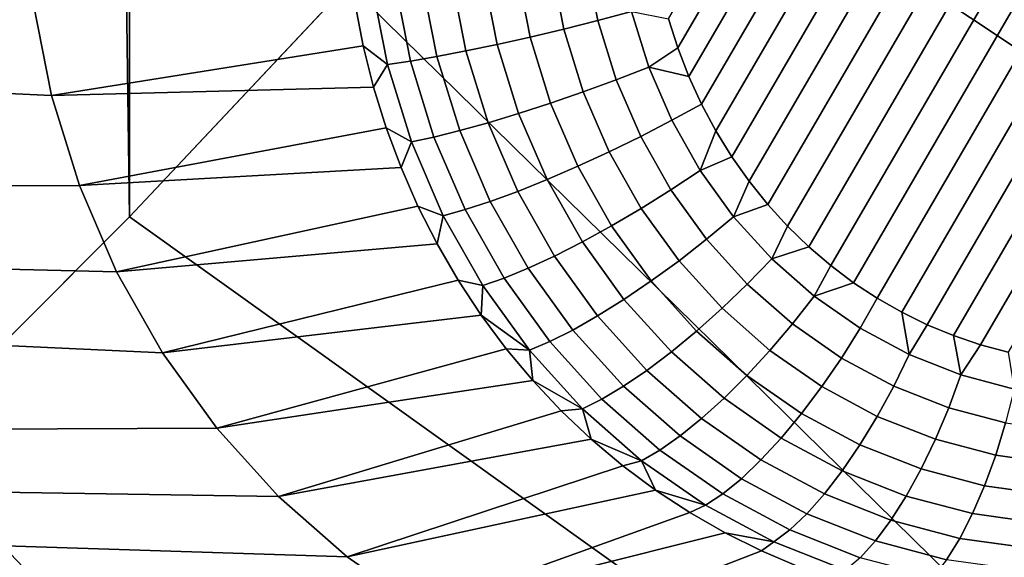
# Model space of a CAD drawing. Header units: metres. Extents: x -22 to 239, y -22 to 22.
# Tile 213 of 256: x 215.529 to 216.703, y -9.913 to -9.272. Entities that reach past the tile are written whole.
import ezdxf

# ---------------------------------------------------------------- set-up
doc = ezdxf.new("R2010")
doc.units = ezdxf.units.M
doc.layers.add('solid_10_151_033_XXX', color=7, linetype='CONTINUOUS')

msp = doc.modelspace()

# ---------------------------------------------------------------- linework, layer by layer
at = {"layer": 'solid_10_151_033_XXX'}
for points in [[(215.659378, -9.506945, 230.251785), (215.659378, 9.506945, 230.251785), (215.390793, 9.776317, 230.154037)], [(215.390793, -9.776317, 230.154037), (215.659378, -9.506945, 230.251785), (215.390793, 9.776317, 230.154037)], [(215.659378, -9.506945, 230.251785), (215.920288, -9.229296, 230.346756), (215.659378, 9.506945, 230.251785)], [(218.764389, -9.653443, 229.253571), (219.26416, -8.963725, 229.435471), (216.883301, -8.04014, 230.697266), (216.65509, -8.348662, 230.614197)], [(218.764389, -9.653443, 229.253571), (216.65509, -8.348662, 230.614197), (216.418396, -8.649867, 230.528046)], [(216.769485, -8.523055, 184.683365), (216.313354, -9.305576, 184.517334), (216.302231, -9.270844, 184.51329), (216.73526, -8.5279, 184.670898)], [(216.804001, -8.52052, 184.695923), (216.326523, -9.339543, 184.522125), (216.313354, -9.305576, 184.517334), (216.769485, -8.523055, 184.683365)], [(216.838562, -8.520318, 184.708496), (216.341705, -9.372617, 184.527664), (216.326523, -9.339543, 184.522125), (216.804001, -8.52052, 184.695923)], [(216.873016, -8.522436, 184.721039), (216.358826, -9.404573, 184.53389), (216.341705, -9.372617, 184.527664), (216.838562, -8.520318, 184.708496)], [(216.907227, -8.526859, 184.73349), (216.377777, -9.435269, 184.540787), (216.358826, -9.404573, 184.53389), (216.873016, -8.522436, 184.721039)], [(216.940948, -8.533536, 184.745758), (216.398483, -9.464577, 184.548325), (216.377777, -9.435269, 184.540787), (216.907227, -8.526859, 184.73349)], [(216.974045, -8.542397, 184.757812), (216.420776, -9.49232, 184.556442), (216.398483, -9.464577, 184.548325), (216.940948, -8.533536, 184.745758)], [(217.006378, -8.553379, 184.769577), (216.444534, -9.518387, 184.565079), (216.420776, -9.49232, 184.556442), (216.974045, -8.542397, 184.757812)], [(217.037766, -8.566374, 184.781006), (216.469635, -9.542693, 184.574219), (216.444534, -9.518387, 184.565079), (217.006378, -8.553379, 184.769577)], [(217.068085, -8.581247, 184.792038), (216.495911, -9.565128, 184.583786), (216.469635, -9.542693, 184.574219), (217.037766, -8.566374, 184.781006)], [(217.09726, -8.597949, 184.802658), (216.523178, -9.585631, 184.593704), (216.495911, -9.565128, 184.583786), (217.068085, -8.581247, 184.792038)], [(217.125443, -8.61649, 184.812912), (216.551361, -9.604173, 184.603958), (216.523178, -9.585631, 184.593704), (217.09726, -8.597949, 184.802658)], [(217.15271, -8.636993, 184.82283), (216.580536, -9.620874, 184.614578), (216.551361, -9.604173, 184.603958), (217.125443, -8.61649, 184.812912)], [(217.178986, -8.659429, 184.832397), (216.610855, -9.635748, 184.62561), (216.580536, -9.620874, 184.614578), (217.15271, -8.636993, 184.82283)], [(218.228439, -10.311656, 229.058487), (218.764389, -9.653443, 229.253571), (216.418396, -8.649867, 230.528046), (216.173325, -8.943561, 230.438858)], [(217.204086, -8.683735, 184.841537), (216.642242, -9.648743, 184.637039), (216.610855, -9.635748, 184.62561), (217.178986, -8.659429, 184.832397)], [(217.227844, -8.709803, 184.850189), (216.674576, -9.659725, 184.648819), (216.642242, -9.648743, 184.637039), (217.204086, -8.683735, 184.841537)], [(217.250137, -8.737545, 184.858292), (216.707672, -9.668586, 184.660858), (216.674576, -9.659725, 184.648819), (217.227844, -8.709803, 184.850189)], [(217.658005, -10.936286, 228.850876), (218.228439, -10.311656, 229.058487), (216.173325, -8.943561, 230.438858), (215.920288, -9.229296, 230.346756)], [(215.566437, -9.36221, 185.309662), (215.59967, -9.469678, 185.321762), (211.414505, -9.470624, 183.798477), (211.159836, -9.156853, 183.70578)], [(215.544724, -9.251457, 185.301758), (215.566437, -9.36221, 185.309662), (211.159836, -9.156853, 183.70578)], [(216.245026, -9.193819, 184.495529), (216.258423, -9.26214, 184.500397), (216.218246, -9.272749, 184.49501), (216.203979, -9.199928, 184.489807)], [(216.162491, -9.205798, 184.489914), (216.177612, -9.282942, 184.495422), (216.137314, -9.292521, 184.501663), (216.121384, -9.211313, 184.495865)], [(216.203979, -9.199928, 184.489807), (216.218246, -9.272749, 184.49501), (216.177612, -9.282942, 184.495422), (216.162491, -9.205798, 184.489914)], [(216.081467, -9.216368, 184.507507), (216.098114, -9.301296, 184.51358), (216.060806, -9.3091, 184.530945), (216.043503, -9.220861, 184.524658)], [(216.121384, -9.211313, 184.495865), (216.137314, -9.292521, 184.501663), (216.098114, -9.301296, 184.51358), (216.081467, -9.216368, 184.507507)], [(217.658005, -10.936286, 228.850876), (215.920288, -9.229296, 230.346756), (215.659378, -9.506945, 230.251785)], [(215.948486, -9.23017, 184.605133), (215.967133, -9.325266, 184.611923), (215.938187, -9.303169, 184.644608), (215.928497, -9.253243, 184.641083)], [(215.976349, -9.227831, 184.573944), (215.994659, -9.321203, 184.580612), (215.967133, -9.325266, 184.611923), (215.948486, -9.23017, 184.605133)], [(216.00824, -9.224708, 184.546936), (216.026093, -9.315779, 184.553436), (215.994659, -9.321203, 184.580612), (215.976349, -9.227831, 184.573944)], [(216.043503, -9.220861, 184.524658), (216.060806, -9.3091, 184.530945), (216.026093, -9.315779, 184.553436), (216.00824, -9.224708, 184.546936)], [(215.928497, -9.253243, 184.641083), (215.938187, -9.303169, 184.644608), (215.566437, -9.36221, 185.309662), (215.544724, -9.251457, 185.301758)], [(216.258423, -9.26214, 184.500397), (216.278915, -9.328436, 184.507858), (216.240097, -9.34341, 184.50296), (216.218246, -9.272749, 184.49501)], [(216.302231, -9.270844, 184.51329), (216.313354, -9.305576, 184.517334), (216.278915, -9.328436, 184.507858), (216.258423, -9.26214, 184.500397)], [(216.218246, -9.272749, 184.49501), (216.240097, -9.34341, 184.50296), (216.20076, -9.357799, 184.503845), (216.177612, -9.282942, 184.495422)], [(216.177612, -9.282942, 184.495422), (216.20076, -9.357799, 184.503845), (216.161682, -9.371319, 184.510529), (216.137314, -9.292521, 184.501663)], [(216.098114, -9.301296, 184.51358), (216.123596, -9.383707, 184.522842), (216.08728, -9.394723, 184.540588), (216.060806, -9.3091, 184.530945)], [(216.137314, -9.292521, 184.501663), (216.161682, -9.371319, 184.510529), (216.123596, -9.383707, 184.522842), (216.098114, -9.301296, 184.51358)], [(215.938187, -9.303169, 184.644608), (215.950577, -9.352411, 184.649109), (215.566437, -9.36221, 185.309662)], [(215.967133, -9.325266, 184.611923), (215.950577, -9.352411, 184.649109), (215.938187, -9.303169, 184.644608)], [(216.060806, -9.3091, 184.530945), (216.08728, -9.394723, 184.540588), (216.053421, -9.404151, 184.563385), (216.026093, -9.315779, 184.553436)], [(216.313354, -9.305576, 184.517334), (216.326523, -9.339543, 184.522125), (216.278915, -9.328436, 184.507858)], [(215.994659, -9.321203, 184.580612), (216.022675, -9.411806, 184.590805), (215.995667, -9.417542, 184.622299), (215.967133, -9.325266, 184.611923)], [(216.026093, -9.315779, 184.553436), (216.053421, -9.404151, 184.563385), (216.022675, -9.411806, 184.590805), (215.994659, -9.321203, 184.580612)], [(215.967133, -9.325266, 184.611923), (215.995667, -9.417542, 184.622299), (215.965652, -9.400803, 184.654602), (215.950577, -9.352411, 184.649109)], [(216.278915, -9.328436, 184.507858), (216.306274, -9.391871, 184.517822), (216.269257, -9.411025, 184.513565), (216.240097, -9.34341, 184.50296)], [(216.341705, -9.372617, 184.527664), (216.306274, -9.391871, 184.517822), (216.278915, -9.328436, 184.507858), (216.326523, -9.339543, 184.522125)], [(216.240097, -9.34341, 184.50296), (216.269257, -9.411025, 184.513565), (216.231644, -9.429427, 184.515091), (216.20076, -9.357799, 184.503845)], [(215.950577, -9.352411, 184.649109), (215.965652, -9.400803, 184.654602), (215.59967, -9.469678, 185.321762), (215.566437, -9.36221, 185.309662)], [(216.20076, -9.357799, 184.503845), (216.231644, -9.429427, 184.515091), (216.194183, -9.446719, 184.522354), (216.161682, -9.371319, 184.510529)], [(216.161682, -9.371319, 184.510529), (216.194183, -9.446719, 184.522354), (216.157593, -9.462564, 184.535217), (216.123596, -9.383707, 184.522842)], [(216.123596, -9.383707, 184.522842), (216.157593, -9.462564, 184.535217), (216.122589, -9.476653, 184.553436), (216.08728, -9.394723, 184.540588)], [(216.341705, -9.372617, 184.527664), (216.358826, -9.404573, 184.53389), (216.340118, -9.451651, 184.530136), (216.306274, -9.391871, 184.517822)], [(216.08728, -9.394723, 184.540588), (216.122589, -9.476653, 184.553436), (216.089874, -9.48871, 184.576645), (216.053421, -9.404151, 184.563385)], [(216.306274, -9.391871, 184.517822), (216.340118, -9.451651, 184.530136), (216.305328, -9.474741, 184.526703), (216.269257, -9.411025, 184.513565)], [(215.965652, -9.400803, 184.654602), (215.983337, -9.448179, 184.661041), (215.59967, -9.469678, 185.321762)], [(215.995667, -9.417542, 184.622299), (215.983337, -9.448179, 184.661041), (215.965652, -9.400803, 184.654602)], [(216.053421, -9.404151, 184.563385), (216.089874, -9.48871, 184.576645), (216.060043, -9.498503, 184.604401), (216.022675, -9.411806, 184.590805)], [(216.358826, -9.404573, 184.53389), (216.377777, -9.435269, 184.540787), (216.340118, -9.451651, 184.530136)], [(215.995667, -9.417542, 184.622299), (216.033722, -9.505837, 184.636154), (216.003586, -9.494382, 184.668411), (215.983337, -9.448179, 184.661041)], [(216.022675, -9.411806, 184.590805), (216.060043, -9.498503, 184.604401), (216.033722, -9.505837, 184.636154), (215.995667, -9.417542, 184.622299)], [(216.269257, -9.411025, 184.513565), (216.305328, -9.474741, 184.526703), (216.269867, -9.496925, 184.529007), (216.231644, -9.429427, 184.515091)], [(216.231644, -9.429427, 184.515091), (216.269867, -9.496925, 184.529007), (216.234406, -9.517772, 184.537003), (216.194183, -9.446719, 184.522354)], [(216.377777, -9.435269, 184.540787), (216.398483, -9.464577, 184.548325), (216.380035, -9.507021, 184.544662), (216.340118, -9.451651, 184.530136)], [(215.983337, -9.448179, 184.661041), (216.003586, -9.494382, 184.668411), (215.644028, -9.572577, 185.337906), (215.59967, -9.469678, 185.321762)], [(216.194183, -9.446719, 184.522354), (216.234406, -9.517772, 184.537003), (216.199677, -9.536874, 184.550537), (216.157593, -9.462564, 184.535217)], [(216.340118, -9.451651, 184.530136), (216.380035, -9.507021, 184.544662), (216.347885, -9.533757, 184.542191), (216.305328, -9.474741, 184.526703)], [(216.157593, -9.462564, 184.535217), (216.199677, -9.536874, 184.550537), (216.166306, -9.553859, 184.569351), (216.122589, -9.476653, 184.553436)], [(216.398483, -9.464577, 184.548325), (216.420776, -9.49232, 184.556442), (216.380035, -9.507021, 184.544662)], [(215.59967, -9.469678, 185.321762), (215.644028, -9.572577, 185.337906), (211.414505, -9.470624, 183.798477)], [(215.698868, -9.669408, 185.357864), (215.763657, -9.759274, 185.381439), (211.677673, -9.776415, 183.894272), (211.414505, -9.470624, 183.798477)], [(215.644028, -9.572577, 185.337906), (215.698868, -9.669408, 185.357864), (211.414505, -9.470624, 183.798477)], [(216.122589, -9.476653, 184.553436), (216.166306, -9.553859, 184.569351), (216.134979, -9.568396, 184.593079), (216.089874, -9.48871, 184.576645)], [(216.305328, -9.474741, 184.526703), (216.347885, -9.533757, 184.542191), (216.314941, -9.559445, 184.54541), (216.269867, -9.496925, 184.529007)], [(216.089874, -9.48871, 184.576645), (216.134979, -9.568396, 184.593079), (216.106308, -9.5802, 184.621246), (216.060043, -9.498503, 184.604401)], [(216.003586, -9.494382, 184.668411), (216.026321, -9.539253, 184.676682), (215.644028, -9.572577, 185.337906)], [(216.033722, -9.505837, 184.636154), (216.026321, -9.539253, 184.676682), (216.003586, -9.494382, 184.668411)], [(216.060043, -9.498503, 184.604401), (216.106308, -9.5802, 184.621246), (216.080841, -9.589043, 184.653305), (216.033722, -9.505837, 184.636154)], [(216.269867, -9.496925, 184.529007), (216.314941, -9.559445, 184.54541), (216.28186, -9.583585, 184.554276), (216.234406, -9.517772, 184.537003)], [(216.420776, -9.49232, 184.556442), (216.444534, -9.518387, 184.565079), (216.425537, -9.557285, 184.561234), (216.380035, -9.507021, 184.544662)], [(217.055054, -11.525182, 228.631424), (217.658005, -10.936286, 228.850876), (215.659378, -9.506945, 230.251785), (215.390793, -9.776317, 230.154037)], [(216.033722, -9.505837, 184.636154), (216.080841, -9.589043, 184.653305), (216.051468, -9.582643, 184.685837), (216.026321, -9.539253, 184.676682)], [(216.380035, -9.507021, 184.544662), (216.425537, -9.557285, 184.561234), (216.396378, -9.587333, 184.55983), (216.347885, -9.533757, 184.542191)], [(216.234406, -9.517772, 184.537003), (216.28186, -9.583585, 184.554276), (216.249298, -9.605703, 184.568604), (216.199677, -9.536874, 184.550537)], [(216.444534, -9.518387, 184.565079), (216.469635, -9.542693, 184.574219), (216.425537, -9.557285, 184.561234)], [(216.347885, -9.533757, 184.542191), (216.396378, -9.587333, 184.55983), (216.366318, -9.616201, 184.564102), (216.314941, -9.559445, 184.54541)], [(216.026321, -9.539253, 184.676682), (216.051468, -9.582643, 184.685837), (215.698868, -9.669408, 185.357864), (215.644028, -9.572577, 185.337906)], [(216.199677, -9.536874, 184.550537), (216.249298, -9.605703, 184.568604), (216.21788, -9.625371, 184.58812), (216.166306, -9.553859, 184.569351)], [(216.469635, -9.542693, 184.574219), (216.495911, -9.565128, 184.583786), (216.476044, -9.601813, 184.579605), (216.425537, -9.557285, 184.561234)], [(216.166306, -9.553859, 184.569351), (216.21788, -9.625371, 184.58812), (216.188202, -9.642203, 184.612442), (216.134979, -9.568396, 184.593079)], [(216.314941, -9.559445, 184.54541), (216.366318, -9.616201, 184.564102), (216.335953, -9.64333, 184.573959), (216.28186, -9.583585, 184.554276)], [(216.425537, -9.557285, 184.561234), (216.476044, -9.601813, 184.579605), (216.450211, -9.634793, 184.579422), (216.396378, -9.587333, 184.55983)], [(216.134979, -9.568396, 184.593079), (216.188202, -9.642203, 184.612442), (216.160873, -9.655872, 184.641098), (216.106308, -9.5802, 184.621246)], [(216.495911, -9.565128, 184.583786), (216.523178, -9.585631, 184.593704), (216.476044, -9.601813, 184.579605)], [(216.051468, -9.582643, 184.685837), (216.078949, -9.624402, 184.695831), (215.698868, -9.669408, 185.357864)], [(216.080841, -9.589043, 184.653305), (216.078949, -9.624402, 184.695831), (216.051468, -9.582643, 184.685837)], [(216.106308, -9.5802, 184.621246), (216.160873, -9.655872, 184.641098), (216.136414, -9.666112, 184.673538), (216.080841, -9.589043, 184.653305)], [(216.080841, -9.589043, 184.653305), (216.136414, -9.666112, 184.673538), (216.078949, -9.624402, 184.695831)], [(216.28186, -9.583585, 184.554276), (216.335953, -9.64333, 184.573959), (216.305862, -9.668187, 184.589188), (216.249298, -9.605703, 184.568604)], [(216.396378, -9.587333, 184.55983), (216.450211, -9.634793, 184.579422), (216.42334, -9.666479, 184.584869), (216.366318, -9.616201, 184.564102)], [(216.523178, -9.585631, 184.593704), (216.551361, -9.604173, 184.603958), (216.530914, -9.640043, 184.599579), (216.476044, -9.601813, 184.579605)], [(216.249298, -9.605703, 184.568604), (216.305862, -9.668187, 184.589188), (216.276642, -9.690289, 184.609512), (216.21788, -9.625371, 184.58812)], [(216.476044, -9.601813, 184.579605), (216.530914, -9.640043, 184.599579), (216.508682, -9.675541, 184.600708), (216.450211, -9.634793, 184.579422)], [(216.589462, -9.671495, 184.620895), (216.530914, -9.640043, 184.599579), (216.551361, -9.604173, 184.603958), (216.580536, -9.620874, 184.614578)], [(216.366318, -9.616201, 184.564102), (216.42334, -9.666479, 184.584869), (216.395966, -9.696255, 184.595795), (216.335953, -9.64333, 184.573959)], [(216.078949, -9.624402, 184.695831), (216.108658, -9.664391, 184.70665), (215.763657, -9.759274, 185.381439), (215.698868, -9.669408, 185.357864)], [(216.136414, -9.666112, 184.673538), (216.108658, -9.664391, 184.70665), (216.078949, -9.624402, 184.695831)], [(216.21788, -9.625371, 184.58812), (216.276642, -9.690289, 184.609512), (216.248856, -9.709207, 184.634521), (216.188202, -9.642203, 184.612442)], [(216.589462, -9.671495, 184.620895), (216.580536, -9.620874, 184.614578), (216.610855, -9.635748, 184.62561)], [(216.188202, -9.642203, 184.612442), (216.248856, -9.709207, 184.634521), (216.223053, -9.724567, 184.663727), (216.160873, -9.655872, 184.641098)], [(216.450211, -9.634793, 184.579422), (216.508682, -9.675541, 184.600708), (216.485291, -9.709647, 184.607407), (216.42334, -9.666479, 184.584869)], [(216.571091, -9.709064, 184.623428), (216.508682, -9.675541, 184.600708), (216.530914, -9.640043, 184.599579), (216.589462, -9.671495, 184.620895)], [(216.65094, -9.695774, 184.643265), (216.589462, -9.671495, 184.620895), (216.610855, -9.635748, 184.62561), (216.642242, -9.648743, 184.637039)], [(216.335953, -9.64333, 184.573959), (216.395966, -9.696255, 184.595795), (216.368637, -9.723538, 184.61203), (216.305862, -9.668187, 184.589188)], [(216.65094, -9.695774, 184.643265), (216.642242, -9.648743, 184.637039), (216.674576, -9.659725, 184.648819)], [(216.108658, -9.664391, 184.70665), (216.140503, -9.702473, 184.718246), (215.763657, -9.759274, 185.381439)], [(216.136414, -9.666112, 184.673538), (216.140503, -9.702473, 184.718246), (216.108658, -9.664391, 184.70665)], [(216.160873, -9.655872, 184.641098), (216.223053, -9.724567, 184.663727), (216.199738, -9.736074, 184.696579), (216.136414, -9.666112, 184.673538)], [(216.7146, -9.712574, 184.666443), (216.65094, -9.695774, 184.643265), (216.674576, -9.659725, 184.648819), (216.707672, -9.668586, 184.660858)], [(216.136414, -9.666112, 184.673538), (216.199738, -9.736074, 184.696579), (216.140503, -9.702473, 184.718246)], [(216.305862, -9.668187, 184.589188), (216.368637, -9.723538, 184.61203), (216.341858, -9.747799, 184.63324), (216.276642, -9.690289, 184.609512)], [(216.42334, -9.666479, 184.584869), (216.485291, -9.709647, 184.607407), (216.461197, -9.741695, 184.619537), (216.395966, -9.696255, 184.595795)], [(216.551407, -9.745161, 184.63147), (216.485291, -9.709647, 184.607407), (216.508682, -9.675541, 184.600708), (216.571091, -9.709064, 184.623428)], [(216.589462, -9.671495, 184.620895), (216.65094, -9.695774, 184.643265), (216.636627, -9.734942, 184.647278), (216.571091, -9.709064, 184.623428)], [(216.276642, -9.690289, 184.609512), (216.341858, -9.747799, 184.63324), (216.316177, -9.768561, 184.659027), (216.248856, -9.709207, 184.634521)], [(216.395966, -9.696255, 184.595795), (216.461197, -9.741695, 184.619537), (216.436844, -9.771063, 184.636856), (216.368637, -9.723538, 184.61203)], [(216.65094, -9.695774, 184.643265), (216.7146, -9.712574, 184.666443), (216.704468, -9.752849, 184.671982), (216.636627, -9.734942, 184.647278)], [(216.140503, -9.702473, 184.718246), (216.174377, -9.738521, 184.730576), (215.837341, -9.840672, 185.408264), (215.763657, -9.759274, 185.381439)], [(216.199738, -9.736074, 184.696579), (216.174377, -9.738521, 184.730576), (216.140503, -9.702473, 184.718246)], [(216.248856, -9.709207, 184.634521), (216.316177, -9.768561, 184.659027), (216.292068, -9.785422, 184.688858), (216.223053, -9.724567, 184.663727)], [(216.530777, -9.779079, 184.644867), (216.461197, -9.741695, 184.619537), (216.485291, -9.709647, 184.607407), (216.551407, -9.745161, 184.63147)], [(216.571091, -9.709064, 184.623428), (216.636627, -9.734942, 184.647278), (216.620834, -9.772575, 184.656738), (216.551407, -9.745161, 184.63147)], [(216.368637, -9.723538, 184.61203), (216.436844, -9.771063, 184.636856), (216.412735, -9.797174, 184.659042), (216.341858, -9.747799, 184.63324)], [(216.199738, -9.736074, 184.696579), (216.210159, -9.772411, 184.743591), (216.174377, -9.738521, 184.730576)], [(216.223053, -9.724567, 184.663727), (216.292068, -9.785422, 184.688858), (216.270035, -9.798052, 184.722168), (216.199738, -9.736074, 184.696579)], [(216.199738, -9.736074, 184.696579), (216.270035, -9.798052, 184.722168), (216.210159, -9.772411, 184.743591)], [(216.636627, -9.734942, 184.647278), (216.704468, -9.752849, 184.671982), (216.692703, -9.791544, 184.682907), (216.620834, -9.772575, 184.656738)], [(216.174377, -9.738521, 184.730576), (216.210159, -9.772411, 184.743591), (215.837341, -9.840672, 185.408264)], [(216.341858, -9.747799, 184.63324), (216.412735, -9.797174, 184.659042), (216.389313, -9.819522, 184.685638), (216.316177, -9.768561, 184.659027)], [(216.509628, -9.810161, 184.663345), (216.436844, -9.771063, 184.636856), (216.461197, -9.741695, 184.619537), (216.530777, -9.779079, 184.644867)], [(216.551407, -9.745161, 184.63147), (216.620834, -9.772575, 184.656738), (216.603867, -9.807938, 184.671463), (216.530777, -9.779079, 184.644867)], [(215.763657, -9.759274, 185.381439), (215.837341, -9.840672, 185.408264), (211.677673, -9.776415, 183.894272)], [(216.704468, -9.752849, 184.671982), (216.773773, -9.762559, 184.697205), (216.766129, -9.80183, 184.709625), (216.692703, -9.791544, 184.682907)], [(216.316177, -9.768561, 184.659027), (216.389313, -9.819522, 184.685638), (216.367065, -9.83767, 184.716141), (216.292068, -9.785422, 184.688858)], [(216.488342, -9.837796, 184.686554), (216.412735, -9.797174, 184.659042), (216.436844, -9.771063, 184.636856), (216.509628, -9.810161, 184.663345)], [(216.103104, -10.025855, 185.50499), (216.202866, -10.065249, 185.541306), (211.949066, -10.073894, 183.993042), (211.677673, -9.776415, 183.894272)], [(215.919281, -9.912919, 185.43808), (216.008209, -9.97488, 185.470459), (211.677673, -9.776415, 183.894272)], [(216.103104, -10.025855, 185.50499), (211.677673, -9.776415, 183.894272), (216.008209, -9.97488, 185.470459)], [(215.837341, -9.840672, 185.408264), (215.919281, -9.912919, 185.43808), (211.677673, -9.776415, 183.894272)], [(217.055054, -11.525182, 228.631424), (215.390793, -9.776317, 230.154037), (215.114899, -10.037018, 230.053619)], [(216.210159, -9.772411, 184.743591), (216.247742, -9.80403, 184.757278), (215.919281, -9.912919, 185.43808), (215.837341, -9.840672, 185.408264)], [(216.270035, -9.798052, 184.722168), (216.247742, -9.80403, 184.757278), (216.210159, -9.772411, 184.743591)], [(216.530777, -9.779079, 184.644867), (216.603867, -9.807938, 184.671463), (216.58606, -9.840341, 184.691162), (216.509628, -9.810161, 184.663345)], [(216.620834, -9.772575, 184.656738), (216.692703, -9.791544, 184.682907), (216.67952, -9.827906, 184.699005), (216.603867, -9.807938, 184.671463)], [(216.292068, -9.785422, 184.688858), (216.367065, -9.83767, 184.716141), (216.346405, -9.851264, 184.749969), (216.270035, -9.798052, 184.722168)], [(216.692703, -9.791544, 184.682907), (216.766129, -9.80183, 184.709625), (216.756805, -9.838734, 184.727142), (216.67952, -9.827906, 184.699005)], [(216.247742, -9.80403, 184.757278), (216.286987, -9.83327, 184.771561), (215.919281, -9.912919, 185.43808)], [(216.270035, -9.798052, 184.722168), (216.286987, -9.83327, 184.771561), (216.247742, -9.80403, 184.757278)], [(216.270035, -9.798052, 184.722168), (216.346405, -9.851264, 184.749969), (216.286987, -9.83327, 184.771561)], [(216.467361, -9.861448, 184.71405), (216.389313, -9.819522, 184.685638), (216.412735, -9.797174, 184.659042), (216.488342, -9.837796, 184.686554)], [(216.509628, -9.810161, 184.663345), (216.58606, -9.840341, 184.691162), (216.567749, -9.869153, 184.715469), (216.488342, -9.837796, 184.686554)], [(216.603867, -9.807938, 184.671463), (216.67952, -9.827906, 184.699005), (216.665176, -9.861224, 184.719971), (216.58606, -9.840341, 184.691162)], [(216.447067, -9.880655, 184.74527), (216.367065, -9.83767, 184.716141), (216.389313, -9.819522, 184.685638), (216.467361, -9.861448, 184.71405)], [(216.67952, -9.827906, 184.699005), (216.756805, -9.838734, 184.727142), (216.746017, -9.872549, 184.74939), (216.665176, -9.861224, 184.719971)], [(216.286987, -9.83327, 184.771561), (216.327759, -9.860033, 184.786392), (216.008209, -9.97488, 185.470459), (215.919281, -9.912919, 185.43808)], [(216.346405, -9.851264, 184.749969), (216.327759, -9.860033, 184.786392), (216.286987, -9.83327, 184.771561)], [(216.427887, -9.895042, 184.779617), (216.346405, -9.851264, 184.749969), (216.367065, -9.83767, 184.716141), (216.447067, -9.880655, 184.74527)], [(216.488342, -9.837796, 184.686554), (216.567749, -9.869153, 184.715469), (216.549316, -9.893811, 184.743881), (216.467361, -9.861448, 184.71405)], [(216.58606, -9.840341, 184.691162), (216.665176, -9.861224, 184.719971), (216.649963, -9.89085, 184.745392), (216.567749, -9.869153, 184.715469)], [(216.369919, -9.884228, 184.801743), (216.327759, -9.860033, 184.786392), (216.346405, -9.851264, 184.749969), (216.427887, -9.895042, 184.779617)], [(216.369919, -9.884228, 184.801743), (216.008209, -9.97488, 185.470459), (216.327759, -9.860033, 184.786392)], [(216.467361, -9.861448, 184.71405), (216.549316, -9.893811, 184.743881), (216.531113, -9.913836, 184.775848), (216.447067, -9.880655, 184.74527)], [(216.665176, -9.861224, 184.719971), (216.746017, -9.872549, 184.74939), (216.733948, -9.902616, 184.775955), (216.649963, -9.89085, 184.745392)], [(216.567749, -9.869153, 184.715469), (216.649963, -9.89085, 184.745392), (216.634171, -9.916205, 184.774765), (216.549316, -9.893811, 184.743881)], [(216.41333, -9.905772, 184.817551), (216.103104, -10.025855, 185.50499), (216.008209, -9.97488, 185.470459), (216.369919, -9.884228, 184.801743)], [(216.427887, -9.895042, 184.779617), (216.41333, -9.905772, 184.817551), (216.369919, -9.884228, 184.801743)], [(216.447067, -9.880655, 184.74527), (216.531113, -9.913836, 184.775848), (216.513474, -9.928836, 184.810776), (216.427887, -9.895042, 184.779617)], [(216.427887, -9.895042, 184.779617), (216.513474, -9.928836, 184.810776), (216.457855, -9.924594, 184.83374), (216.41333, -9.905772, 184.817551)], [(216.549316, -9.893811, 184.743881), (216.634171, -9.916205, 184.774765), (216.618103, -9.936795, 184.807526), (216.531113, -9.913836, 184.775848)], [(216.649963, -9.89085, 184.745392), (216.733948, -9.902616, 184.775955), (216.72084, -9.928349, 184.806305), (216.634171, -9.916205, 184.774765)], [(216.41333, -9.905772, 184.817551), (216.457855, -9.924594, 184.83374), (216.103104, -10.025855, 185.50499)]]:
    msp.add_3dface(points, dxfattribs=at)

doc.saveas('drawing.dxf')
